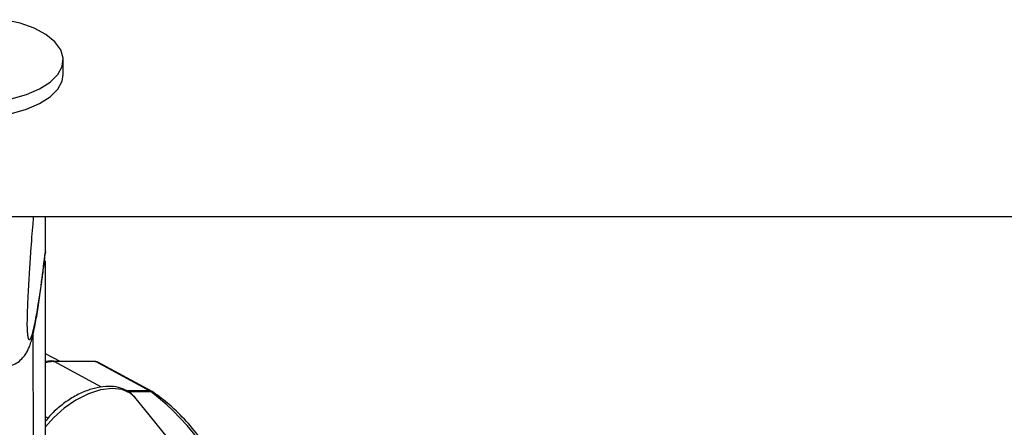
# Paper-space layout '2.5M DUO Surface Plate' of a CAD drawing. Header units: millimetres. Extents: x 20 to 18989, y 40 to 15016.
# Tile 54 of 109: x 9518 to 9724, y 6567 to 6652. Entities that reach past the tile are written whole.
import ezdxf

# ---------------------------------------------------------------- set-up
doc = ezdxf.new("R2010")
doc.units = ezdxf.units.MM
doc.layers.add('COMPONENT_GEOMETRY', color=7, linetype='Continuous')
doc.styles.add('SLDTEXTSTYLE1', font='TXT', dxfattribs={"width": 0.75})
doc.dimstyles.new('SLDDIMSTYLE0', dxfattribs={"dimtxt": 150, "dimasz": 6.604, "dimexe": 0, "dimexo": 0.0625, "dimgap": 37.5, "dimtad": 0, "dimtih": 1, "dimtoh": 1, "dimdec": 0, "dimlfac": 0.5, "dimrnd": 1e-09, "dimzin": 12, "dimdsep": 46, "dimtxsty": 'SLDTEXTSTYLE1', "dimsah": 1, "dimcen": 0.09, "dimadec": 0, "dimazin": 3, "dimtfac": 1, "dimtdec": 0, "dimtofl": 0, "dimtmove": 0, "dimatfit": 3, "dimfxl": 1, "dimfrac": 2, "dimtolj": 1, "dimtzin": 12, "dimarcsym": 0})

# ---------------------------------------------------------------- blocks, each defined once
blk = doc.blocks.new('_D_11')
at = {"layer": 'COMPONENT_GEOMETRY', "color": 7, "ltscale": 2}
for p, q in [((10095.94, 6611), (10095.94, 4483.81)), ((10095.94, 2118.49), (10095.94, 4245.68)), ((7098.83, 2118.49), (10102.29, 2118.49))]:
    blk.add_line(p, q, dxfattribs=at)
for points in [[(10095.94, 6611), (10094.93, 6604.4), (10096.96, 6604.4)], [(10095.94, 2118.49), (10096.96, 2125.1), (10094.93, 2125.1)]]:
    blk.add_solid(points, dxfattribs=at)
at = {"layer": 'COMPONENT_GEOMETRY', "color": 7, "ltscale": 2, "insert": (9874.28, 4439.04), "char_height": 150, "attachment_point": 1, "style": 'SLDTEXTSTYLE1'}
blk.add_mtext('2246', dxfattribs=at)

psp = doc.layouts.new('2.5M DUO Surface Plate')

# ---------------------------------------------------------------- linework, layer by layer
at = {"color": 7, "linetype": 'Continuous', "lineweight": 25, "ltscale": 2}
for p, q in [((9527.21, 6640.68), (9527.21, 6643.76)), ((9506.66, 6611), (12046.56, 6611)), ((9523.46, 6603.62), (9523.45, 6611)), ((9523.46, 6603.61), (9523.34, 6602.99)), ((9523.46, 6603.62), (9523.46, 6603.61)), ((9523.67, 6445.09), (9523.46, 6601.68)), ((9526.55, 6580.65), (9523.49, 6582.22)), ((9533.84, 6580.65), (9525.16, 6580.65)), ((9533.99, 6580.61), (9525.31, 6580.61)), ((9533.99, 6580.61), (9545.32, 6574.47)), ((9545.77, 6574.36), (9534.44, 6580.5)), ((9546.02, 6574.21), (9545.77, 6574.36)), ((9556.75, 6555.28), (9542.14, 6573.15))]:
    psp.add_line(p, q, dxfattribs=at)
at = {"color": 8, "linetype": 'Continuous', "lineweight": 25, "ltscale": 2}
for p, q in [((9521.11, 6440.27), (9520.91, 6586.53)), ((9535.19, 6575.26), (9525.31, 6580.61)), ((9545.32, 6574.47), (9540.47, 6574.47)), ((9540.63, 6574.36), (9545.5, 6574.36)), ((9524.02, 6568.77), (9523.51, 6569.04))]:
    psp.add_line(p, q, dxfattribs=at)
at = {"color": 7, "linetype": 'Continuous', "lineweight": 25, "ltscale": 2, "flags": 128}
for points in [[(9516.34, 6635.6), (9519.51, 6636.5), (9522.26, 6637.68), (9524.47, 6639.09), (9526.07, 6640.67), (9526.99, 6642.38), (9527.19, 6644.14), (9526.67, 6645.88), (9525.45, 6647.54), (9523.58, 6649.05), (9521.12, 6650.36), (9518.17, 6651.41), (9514.85, 6652.17)], [(9490.15, 6638.51), (9491.37, 6636.85), (9493.24, 6635.34), (9495.7, 6634.03), (9498.65, 6632.98), (9501.97, 6632.22), (9505.54, 6631.78), (9509.22, 6631.69), (9512.87, 6631.94), (9516.35, 6632.53), (9519.52, 6633.43), (9522.26, 6634.6), (9524.48, 6636.01), (9526.07, 6637.6), (9526.99, 6639.3), (9527.21, 6640.68)], [(9523.49, 6580.67), (9524.66, 6580.83), (9526.3, 6580.65)], [(9525.31, 6580.61), (9524.01, 6580.48), (9523.49, 6580.35)], [(9525.16, 6580.65), (9525.23, 6580.64), (9525.31, 6580.61)], [(9533.84, 6580.65), (9533.91, 6580.64), (9533.99, 6580.61)]]:
    psp.add_lwpolyline(points, dxfattribs=at)
at = {"color": 8, "linetype": 'Continuous', "lineweight": 25, "ltscale": 2, "flags": 128}
for points in [[(9539.52, 6574.74), (9537.41, 6574.97), (9535.01, 6574.67), (9532.45, 6573.85), (9529.85, 6572.56), (9527.37, 6570.86), (9525.14, 6568.86), (9523.51, 6566.96)], [(9542.14, 6573.15), (9541.22, 6573.98), (9539.52, 6574.74)], [(9545.32, 6574.47), (9545.59, 6574.43), (9545.77, 6574.36)]]:
    psp.add_lwpolyline(points, dxfattribs=at)
at = {"color": 7, "linetype": 'Continuous', "lineweight": 25, "ltscale": 4}
psp.add_arc((9544.43, 6572.83), 1.87, 55.1404, 61.4941, dxfattribs=at)
at = {"color": 8, "linetype": 'Continuous', "lineweight": 25, "ltscale": 4}
for centre, radius, start, end in [((9512.78, 6532), 53.53, 16.718, 52.3208), ((9545.52, 6573.48), 0.877, 55.6598, 91.5076)]:
    psp.add_arc(centre, radius, start, end, dxfattribs=at)
at = {"color": 7, "linetype": 'Continuous', "lineweight": 25, "ltscale": 4}
psp.add_ellipse((9533.5, 6578.74), major_axis=(0.93, 1.77), ratio=0.663275, start_param=6.272953, end_param=6.616637, dxfattribs=at)
at = {"color": 7, "linetype": 'Continuous', "lineweight": 25, "ltscale": 2}
for points, knots in [([(9520.95, 6611), (9520.91, 6610.48), (9520.71, 6608.22), (9520.41, 6604.34), (9520.07, 6599.35), (9519.83, 6595.13), (9519.68, 6591.66), (9519.62, 6589.5), (9519.61, 6588.46), (9519.62, 6587.67), (9519.65, 6586.96), (9519.69, 6586.68), (9519.71, 6586.55)], [0, 0, 0, 0, 0.076723, 0.333271, 0.507967, 0.685905, 0.802645, 0.857228, 0.893709, 0.909022, 0.954886, 1, 1, 1, 1]), ([(9522.65, 6596.88), (9522.77, 6597.79), (9523.03, 6599.69), (9523.29, 6601.85), (9523.43, 6602.97)], [0, 0, 0, 0, 0.478827, 1, 1, 1, 1]), ([(9516.44, 6579.85), (9516.69, 6579.94), (9517.4, 6580.2), (9518.32, 6580.95), (9519.12, 6581.84), (9519.65, 6582.68), (9520.02, 6583.46), (9520.33, 6584.3), (9520.71, 6585.55), (9521.21, 6587.68), (9521.79, 6590.92), (9522.28, 6594.12), (9522.56, 6596.24), (9522.65, 6596.88)], [0, 0, 0, 0, 0.018922, 0.053999, 0.087739, 0.123238, 0.164688, 0.220219, 0.30479, 0.475231, 0.697796, 0.909481, 1, 1, 1, 1]), ([(9542.02, 6573.18), (9541.9, 6573.35), (9541.43, 6574.03), (9540.12, 6574.79), (9538.25, 6575.39), (9536.08, 6575.48), (9533.69, 6575.09), (9531.18, 6574.21), (9528.69, 6572.89), (9526.37, 6571.19), (9524.59, 6569.57), (9523.78, 6568.48), (9523.51, 6568.12)], [0, 0, 0, 0, 0.034901, 0.13932, 0.244097, 0.354233, 0.470034, 0.588247, 0.70619, 0.823761, 0.941429, 1, 1, 1, 1]), ([(9564.58, 6547.26), (9564.31, 6548.1), (9563.49, 6550.78), (9561.66, 6554.98), (9559.13, 6559.8), (9556.22, 6564.22), (9552.99, 6568.17), (9549.59, 6571.55), (9547.17, 6573.35), (9546.02, 6574.21)], [0, 0, 0, 0, 0.072763, 0.229755, 0.386806, 0.543883, 0.700917, 0.857819, 1, 1, 1, 1])]:
    psp.add_open_spline(points, degree=3, knots=knots, dxfattribs=at)
at = {"color": 8, "linetype": 'Continuous', "lineweight": 25, "ltscale": 2}
psp.add_open_spline([(9519.71, 6586.55), (9519.73, 6586.27), (9519.8, 6585.54), (9520.05, 6585.06), (9520.43, 6585.35), (9521, 6587.25), (9521.75, 6590.96), (9522.59, 6596.51), (9523.2, 6601.47), (9523.46, 6603.62)], degree=3, knots=[0, 0, 0, 0, 0.03223, 0.085447, 0.221271, 0.352628, 0.538124, 0.799721, 1, 1, 1, 1], dxfattribs=at)

# ---------------------------------------------------------------- dimensions: what is measured, and where the dimension line sits
at = {"layer": 'COMPONENT_GEOMETRY', "color": 7, "ltscale": 2}
dim = psp.add_linear_dim(base=(10095.94, 6611), p1=(7096.29, 2118.49), p2=(12075.31, 6611), angle=90, dimstyle='SLDDIMSTYLE0', dxfattribs=at)
dim.commit()
dim.dimension.update_dxf_attribs({"geometry": '_D_11', "text_midpoint": (10095.94, 4364.75), "dimtype": 160})

doc.saveas('drawing.dxf')
